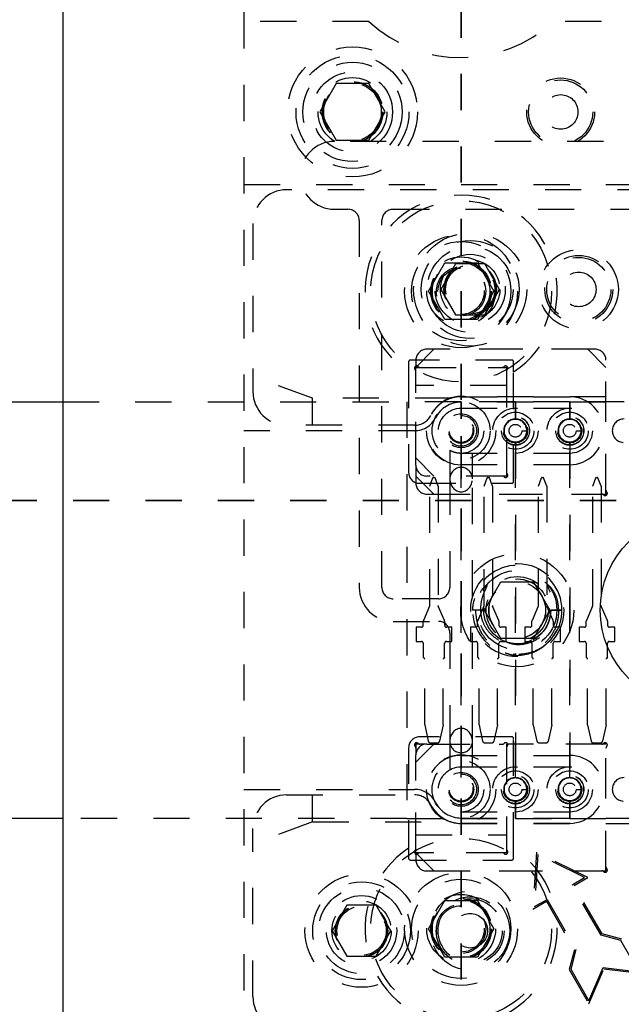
# Model space of a CAD drawing. Header units: inches. Extents: x 1880 to 2363, y -453 to -54.
# Tile 79 of 256: x 1897.56 to 1899.22, y -421.32 to -418.61. Entities that reach past the tile are written whole.
import ezdxf

# ---------------------------------------------------------------- set-up
doc = ezdxf.new("R2010")
doc.units = ezdxf.units.IN
doc.header["$LTSCALE"] = 0.5
doc.header["$MEASUREMENT"] = 0
doc.linetypes.add('HIDDEN', pattern=[0.225, 0.15, -0.075])
doc.linetypes.add('PHANTOM', pattern=[0.25, 0.125, -0.025, 0.025, -0.025, 0.025, -0.025])
doc.layers.add('SID-M-H', color=4, linetype='HIDDEN')
doc.layers.add('SID-M-S', color=105, linetype='Continuous')

msp = doc.modelspace()

# ---------------------------------------------------------------- linework, layer by layer
at = {"color": 7, "linetype": 'PHANTOM', "lineweight": 35}
for p, q in [((1898.77767, -411.55517), (1898.77767, -428.91517)), ((1899.80586, -419.93267), (1892.76167, -419.93267))]:
    msp.add_line(p, q, dxfattribs=at)
at = {"layer": 'SID-M-H'}
for p, q in [((1898.17767, -416.98517), (1898.17767, -423.48517)), ((1898.52272, -418.61017), (1898.17767, -418.61017)), ((1902.36517, -418.61017), (1899.03262, -418.61017)), ((1898.43256, -418.78204), (1898.38746, -418.86017)), ((1898.52277, -418.78204), (1898.43256, -418.78204)), ((1898.56788, -418.86017), (1898.52277, -418.78204)), ((1898.38746, -418.86017), (1898.43256, -418.93829)), ((1898.52277, -418.93829), (1898.56788, -418.86017)), ((1905.17089, -418.94142), (1898.42767, -418.94142)), ((1898.43256, -418.93829), (1898.52277, -418.93829)), ((1898.17767, -419.06007), (1902.36517, -419.06007)), ((1901.70967, -419.07507), (1898.29567, -419.07507)), ((1898.42767, -419.12892), (1898.46517, -419.12892)), ((1898.59017, -419.12892), (1899.76517, -419.12892)), ((1898.20267, -419.16807), (1898.20267, -419.63207)), ((1898.49642, -419.16017), (1898.49642, -420.17267)), ((1898.55892, -420.17267), (1898.55892, -419.16017)), ((1898.68746, -419.35517), (1898.73256, -419.27704)), ((1898.76207, -419.27976), (1898.72148, -419.35007)), ((1898.73256, -419.27704), (1898.82277, -419.27704)), ((1898.84326, -419.27976), (1898.76207, -419.27976)), ((1898.82277, -419.27704), (1898.86788, -419.35517)), ((1898.88386, -419.35007), (1898.84326, -419.27976)), ((1898.73256, -419.43329), (1898.68746, -419.35517)), ((1898.72148, -419.35007), (1898.76207, -419.42038)), ((1898.86788, -419.35517), (1898.82277, -419.43329)), ((1898.84326, -419.42038), (1898.88386, -419.35007)), ((1898.76207, -419.42038), (1898.84326, -419.42038)), ((1898.82277, -419.43329), (1898.73256, -419.43329)), ((1898.70267, -419.51517), (1898.65267, -419.56517)), ((1899.14767, -419.51517), (1898.68267, -419.51517)), ((1899.12767, -419.51517), (1898.70267, -419.51517)), ((1899.17767, -419.56517), (1899.12767, -419.51517)), ((1898.63267, -419.55017), (1898.63267, -419.57758)), ((1898.91767, -419.54517), (1898.63767, -419.54517)), ((1898.65267, -419.54517), (1898.65267, -419.56517)), ((1898.65267, -419.81517), (1898.65267, -419.56517)), ((1898.65267, -419.56517), (1898.90267, -419.56517)), ((1898.66362, -419.56517), (1898.89171, -419.56517)), ((1898.90267, -419.56517), (1898.90267, -419.86517)), ((1898.92267, -419.57758), (1898.92267, -419.55017)), ((1899.17767, -419.90421), (1899.17767, -419.54517)), ((1899.17767, -419.91517), (1899.17767, -419.56517)), ((1898.36751, -419.65017), (1898.20267, -419.59017)), ((1898.63267, -419.57758), (1898.63267, -419.85517)), ((1898.65267, -419.83517), (1898.65267, -419.57612)), ((1898.90267, -419.57612), (1898.90267, -419.85421)), ((1898.92267, -419.88017), (1898.92267, -419.57758)), ((1898.90267, -419.61517), (1898.65267, -419.61517)), ((1899.37767, -419.64617), (1898.77767, -419.64617)), ((1898.77767, -419.64642), (1899.07767, -419.64642)), ((1897.67767, -419.66017), (1898.62767, -419.66017)), ((1898.36751, -419.72507), (1898.36751, -419.65017)), ((1898.75054, -419.65017), (1898.36751, -419.65017)), ((1898.62767, -419.66017), (1898.62767, -420.81017)), ((1898.62767, -419.66017), (1898.62767, -420.81017)), ((1898.77767, -419.66017), (1898.62767, -419.66017)), ((1898.77767, -419.66017), (1898.77767, -419.70767)), ((1898.92767, -419.66017), (1898.77767, -419.66017)), ((1898.77767, -419.70767), (1898.77767, -419.66017)), ((1899.37767, -419.66117), (1898.77767, -419.66117)), ((1899.07767, -419.66017), (1898.92767, -419.66017)), ((1898.92767, -419.66017), (1898.92767, -419.70767)), ((1898.92767, -419.70767), (1898.92767, -419.66017)), ((1899.07767, -419.66017), (1899.07767, -419.70767)), ((1899.22767, -419.66017), (1899.07767, -419.66017)), ((1899.07767, -419.70767), (1899.07767, -419.66017)), ((1898.77767, -419.67767), (1899.07767, -419.67767)), ((1898.92767, -419.68899), (1898.92767, -419.68899)), ((1899.07767, -419.68899), (1899.07767, -419.68899)), ((1898.64922, -419.72507), (1898.29567, -419.72507)), ((1898.92767, -419.70867), (1898.92767, -419.70867)), ((1899.07767, -419.70867), (1899.07767, -419.70867)), ((1898.64922, -419.74007), (1898.17767, -419.74007)), ((1898.94528, -419.74017), (1898.95916, -419.74017)), ((1899.09528, -419.74017), (1899.10916, -419.74017)), ((1898.77767, -419.77267), (1898.77767, -420.69767)), ((1898.77767, -420.69767), (1898.77767, -419.77267)), ((1898.92767, -419.77267), (1898.92767, -420.69767)), ((1898.92767, -420.69767), (1898.92767, -419.77267)), ((1899.07767, -419.77267), (1899.07767, -420.69767)), ((1899.07767, -420.69767), (1899.07767, -419.77267)), ((1898.74642, -419.79447), (1898.74642, -419.87267)), ((1899.07767, -419.80267), (1898.77767, -419.80267)), ((1898.80892, -419.87267), (1898.80892, -419.80267)), ((1898.70267, -419.86517), (1898.65267, -419.81517)), ((1898.65267, -419.83517), (1898.65267, -419.86517)), ((1898.65267, -419.83517), (1898.65267, -419.88517)), ((1899.07767, -419.83392), (1898.77767, -419.83392)), ((1898.65267, -419.86517), (1898.70267, -419.91517)), ((1898.89171, -419.86517), (1898.68267, -419.86517)), ((1898.90267, -419.86517), (1898.70267, -419.86517)), ((1898.66267, -419.88517), (1898.91767, -419.88517)), ((1898.69117, -419.89332), (1898.69974, -419.86977)), ((1898.69117, -419.89332), (1898.69974, -419.86977)), ((1898.70077, -419.86903), (1898.70457, -419.86903)), ((1898.70077, -419.86903), (1898.70457, -419.86903)), ((1898.71417, -419.89332), (1898.7056, -419.86977)), ((1898.71417, -419.89332), (1898.7056, -419.86977)), ((1898.74642, -419.87267), (1898.74642, -420.17267)), ((1898.80892, -420.59767), (1898.80892, -419.87267)), ((1898.84117, -419.89332), (1898.84974, -419.86977)), ((1898.85077, -419.86903), (1898.85457, -419.86903)), ((1898.86417, -419.89332), (1898.8556, -419.86977)), ((1898.99117, -419.89332), (1898.99974, -419.86977)), ((1899.00077, -419.86903), (1899.00457, -419.86903)), ((1899.01417, -419.89332), (1899.0056, -419.86977)), ((1899.14117, -419.89332), (1899.14974, -419.86977)), ((1899.15077, -419.86903), (1899.15457, -419.86903)), ((1899.16417, -419.89332), (1899.1556, -419.86977)), ((1898.68267, -419.91517), (1899.16671, -419.91517)), ((1898.69117, -420.22232), (1898.69117, -419.89332)), ((1898.69117, -420.22232), (1898.69117, -419.89332)), ((1898.70267, -419.91517), (1899.17767, -419.91517)), ((1898.71417, -419.89332), (1898.71417, -420.22232)), ((1898.71417, -419.89332), (1898.71417, -420.22232)), ((1898.84117, -420.22232), (1898.84117, -419.89332)), ((1898.86417, -419.89332), (1898.86417, -420.22232)), ((1898.99117, -420.22232), (1898.99117, -419.89332)), ((1899.01417, -419.89332), (1899.01417, -420.22232)), ((1899.14117, -420.22232), (1899.14117, -419.89332)), ((1899.16417, -419.89332), (1899.16417, -420.22232)), ((1898.84248, -420.23517), (1898.88758, -420.15707)), ((1898.88758, -420.15707), (1898.97776, -420.15707)), ((1898.97776, -420.15707), (1899.02285, -420.23517)), ((1898.71517, -420.20392), (1898.59017, -420.20392)), ((1898.69076, -420.22431), (1898.67355, -420.26409)), ((1898.69076, -420.22431), (1898.67355, -420.26409)), ((1898.73178, -420.26409), (1898.71458, -420.22431)), ((1898.73178, -420.26409), (1898.71458, -420.22431)), ((1898.82078, -420.23517), (1898.80922, -420.23517)), ((1898.8401, -420.23517), (1898.80933, -420.23517)), ((1898.8402, -420.23517), (1898.82078, -420.23517)), ((1898.84076, -420.22431), (1898.82355, -420.26409)), ((1898.84022, -420.23517), (1898.8402, -420.23517)), ((1898.88758, -420.31327), (1898.84248, -420.23517)), ((1898.88178, -420.26409), (1898.86458, -420.22431)), ((1898.99076, -420.22431), (1898.97355, -420.26409)), ((1899.02285, -420.23517), (1898.97776, -420.31327)), ((1899.03178, -420.26409), (1899.01458, -420.22431)), ((1899.02523, -420.23517), (1899.056, -420.23517)), ((1899.05612, -420.23517), (1899.02524, -420.23517)), ((1899.05597, -420.23517), (1899.02526, -420.23517)), ((1899.14076, -420.22431), (1899.12355, -420.26409)), ((1899.18178, -420.26409), (1899.16458, -420.22431)), ((1898.59017, -420.26642), (1898.71517, -420.26642)), ((1898.67314, -420.27741), (1898.67314, -420.26607)), ((1898.67314, -420.27741), (1898.67314, -420.26607)), ((1898.73219, -420.26607), (1898.73219, -420.27741)), ((1898.73219, -420.26607), (1898.73219, -420.27741)), ((1898.82314, -420.27741), (1898.82314, -420.26607)), ((1898.88219, -420.26607), (1898.88219, -420.27741)), ((1898.97314, -420.27741), (1898.97314, -420.26607)), ((1899.03219, -420.26607), (1899.03219, -420.27741)), ((1899.12314, -420.27741), (1899.12314, -420.26607)), ((1899.18219, -420.26607), (1899.18219, -420.27741)), ((1898.65345, -420.28241), (1898.65345, -420.32178)), ((1898.66814, -420.28241), (1898.65345, -420.28241)), ((1898.65345, -420.28241), (1898.65345, -420.32178)), ((1898.66814, -420.28241), (1898.65345, -420.28241)), ((1898.75188, -420.28241), (1898.73719, -420.28241)), ((1898.75188, -420.28241), (1898.73719, -420.28241)), ((1898.74642, -420.29767), (1898.74642, -420.59767)), ((1898.75188, -420.32178), (1898.75188, -420.28241)), ((1898.75188, -420.32178), (1898.75188, -420.28241)), ((1898.80345, -420.28241), (1898.80345, -420.32178)), ((1898.81814, -420.28241), (1898.80345, -420.28241)), ((1898.90188, -420.28241), (1898.88719, -420.28241)), ((1898.90188, -420.32178), (1898.90188, -420.28241)), ((1898.96814, -420.28241), (1898.95345, -420.28241)), ((1898.95345, -420.28241), (1898.95345, -420.32178)), ((1899.02504, -420.31704), (1899.04434, -420.2877)), ((1899.05188, -420.28241), (1899.03719, -420.28241)), ((1899.05188, -420.32178), (1899.05188, -420.28241)), ((1899.10345, -420.28241), (1899.10345, -420.32178)), ((1899.11814, -420.28241), (1899.10345, -420.28241)), ((1899.20188, -420.28241), (1899.18719, -420.28241)), ((1899.20188, -420.32178), (1899.20188, -420.28241)), ((1898.65345, -420.32178), (1898.66814, -420.32178)), ((1898.65345, -420.32178), (1898.66814, -420.32178)), ((1898.67314, -420.32678), (1898.67314, -420.36509)), ((1898.67314, -420.32678), (1898.67314, -420.36509)), ((1898.73219, -420.36509), (1898.73219, -420.32678)), ((1898.73219, -420.36509), (1898.73219, -420.32678)), ((1898.73719, -420.32178), (1898.75188, -420.32178)), ((1898.73719, -420.32178), (1898.75188, -420.32178)), ((1898.80345, -420.32178), (1898.81814, -420.32178)), ((1898.82314, -420.32678), (1898.82314, -420.36509)), ((1898.88219, -420.36509), (1898.88219, -420.32678)), ((1898.88719, -420.32178), (1898.90188, -420.32178)), ((1898.97776, -420.31327), (1898.88758, -420.31327)), ((1898.95345, -420.32178), (1898.96814, -420.32178)), ((1898.97314, -420.32678), (1898.97314, -420.36509)), ((1899.03219, -420.36509), (1899.03219, -420.32678)), ((1899.03719, -420.32178), (1899.05188, -420.32178)), ((1899.10345, -420.32178), (1899.11814, -420.32178)), ((1899.12314, -420.32678), (1899.12314, -420.36509)), ((1899.18219, -420.36509), (1899.18219, -420.32678)), ((1899.18719, -420.32178), (1899.20188, -420.32178)), ((1898.67561, -420.36756), (1898.67314, -420.36509)), ((1898.67561, -420.36756), (1898.67314, -420.36509)), ((1898.67708, -420.5521), (1898.67708, -420.3711)), ((1898.67708, -420.5521), (1898.67708, -420.3711)), ((1898.72826, -420.5521), (1898.72826, -420.3711)), ((1898.72826, -420.5521), (1898.72826, -420.3711)), ((1898.73219, -420.36509), (1898.72972, -420.36756)), ((1898.73219, -420.36509), (1898.72972, -420.36756)), ((1898.82561, -420.36756), (1898.82314, -420.36509)), ((1898.82708, -420.5521), (1898.82708, -420.3711)), ((1898.87826, -420.5521), (1898.87826, -420.3711)), ((1898.88219, -420.36509), (1898.87972, -420.36756)), ((1898.97561, -420.36756), (1898.97314, -420.36509)), ((1898.97708, -420.5521), (1898.97708, -420.3711)), ((1899.02826, -420.5521), (1899.02826, -420.3711)), ((1899.03219, -420.36509), (1899.02972, -420.36756)), ((1899.12561, -420.36756), (1899.12314, -420.36509)), ((1899.12708, -420.5521), (1899.12708, -420.3711)), ((1899.17826, -420.5521), (1899.17826, -420.3711)), ((1899.18219, -420.36509), (1899.17972, -420.36756)), ((1898.67708, -420.5521), (1898.68704, -420.59738)), ((1898.67708, -420.5521), (1898.68704, -420.59738)), ((1898.72826, -420.5521), (1898.71829, -420.59738)), ((1898.72826, -420.5521), (1898.71829, -420.59738)), ((1898.82708, -420.5521), (1898.83704, -420.59738)), ((1898.87826, -420.5521), (1898.86829, -420.59738)), ((1898.97708, -420.5521), (1898.98704, -420.59738)), ((1899.02826, -420.5521), (1899.01829, -420.59738)), ((1899.12708, -420.5521), (1899.13704, -420.59738)), ((1899.17826, -420.5521), (1899.16829, -420.59738)), ((1898.91767, -420.58517), (1898.66267, -420.58517)), ((1898.74642, -420.59767), (1898.74642, -420.67576)), ((1898.80892, -420.66767), (1898.80892, -420.59767)), ((1898.92267, -420.89276), (1898.92267, -420.59017)), ((1898.63267, -420.61517), (1898.63267, -420.89276)), ((1898.65267, -420.60517), (1898.65267, -420.63517)), ((1898.68267, -420.60517), (1898.65267, -420.60517)), ((1898.65267, -420.65517), (1898.70267, -420.60517)), ((1898.65267, -420.61612), (1898.65267, -420.63517)), ((1898.68267, -420.60517), (1898.66362, -420.60517)), ((1898.68267, -420.60517), (1898.89171, -420.60517)), ((1898.69192, -420.60131), (1898.71341, -420.60131)), ((1898.69192, -420.60131), (1898.71341, -420.60131)), ((1898.70267, -420.60517), (1898.90267, -420.60517)), ((1898.84192, -420.60131), (1898.86341, -420.60131)), ((1899.17767, -420.60517), (1898.90267, -420.60517)), ((1899.16671, -420.60517), (1898.90267, -420.60517)), ((1898.90267, -420.60517), (1898.90267, -420.90517)), ((1898.90267, -420.61612), (1898.90267, -420.89421)), ((1898.99192, -420.60131), (1899.01341, -420.60131)), ((1899.14192, -420.60131), (1899.16341, -420.60131)), ((1899.17767, -420.95517), (1899.17767, -420.60517)), ((1899.17767, -420.94421), (1899.17767, -420.61612)), ((1898.65267, -420.89421), (1898.65267, -420.63517)), ((1898.77767, -420.63642), (1899.07767, -420.63642)), ((1898.65267, -420.90517), (1898.65267, -420.65517)), ((1898.77767, -420.66767), (1899.07767, -420.66767)), ((1898.92767, -420.67899), (1898.92767, -420.67899)), ((1899.07767, -420.67899), (1899.07767, -420.67899)), ((1898.92767, -420.69867), (1898.92767, -420.69867)), ((1899.07767, -420.69867), (1899.07767, -420.69867)), ((1898.17767, -420.73027), (1898.64922, -420.73027)), ((1898.94528, -420.73017), (1898.95916, -420.73017)), ((1899.09528, -420.73017), (1899.10916, -420.73017)), ((1898.29567, -420.74527), (1898.64922, -420.74527)), ((1898.36751, -420.82017), (1898.36751, -420.74527)), ((1898.77767, -420.76267), (1898.77767, -420.81017)), ((1898.77767, -420.81017), (1898.77767, -420.76267)), ((1898.92767, -420.76267), (1898.92767, -420.81017)), ((1898.92767, -420.81017), (1898.92767, -420.76267)), ((1899.07767, -420.76267), (1899.07767, -420.81017)), ((1899.07767, -420.81017), (1899.07767, -420.76267)), ((1898.62767, -420.81017), (1897.67767, -420.81017)), ((1898.62767, -420.81017), (1898.77767, -420.81017)), ((1899.07767, -420.79267), (1898.77767, -420.79267)), ((1898.77767, -420.80917), (1899.37767, -420.80917)), ((1898.77767, -420.81017), (1898.92767, -420.81017)), ((1898.92767, -420.81017), (1899.07767, -420.81017)), ((1899.07767, -420.81017), (1899.22767, -420.81017)), ((1898.36751, -420.82017), (1898.20267, -420.88017)), ((1898.20267, -421.30227), (1898.20267, -420.83827)), ((1898.36751, -420.82017), (1898.75054, -420.82017)), ((1899.07767, -420.82392), (1898.77767, -420.82392)), ((1898.77767, -420.82417), (1899.37767, -420.82417)), ((1898.65267, -420.85517), (1898.90267, -420.85517)), ((1898.63267, -420.89276), (1898.63267, -420.92017)), ((1898.92267, -420.92017), (1898.92267, -420.89276)), ((1898.63767, -420.92517), (1898.91767, -420.92517)), ((1898.65267, -420.90517), (1898.70267, -420.95517)), ((1898.65267, -420.90517), (1898.65267, -420.92517)), ((1898.90267, -420.90517), (1898.65267, -420.90517)), ((1898.89171, -420.90517), (1898.66362, -420.90517)), ((1898.98593, -420.90349), (1898.97578, -421.06086)), ((1898.98954, -420.90973), (1898.98025, -421.05366)), ((1899.12729, -420.97338), (1898.98593, -420.90349)), ((1899.11882, -420.97366), (1898.98954, -420.90973)), ((1898.68267, -420.95517), (1899.16671, -420.95517)), ((1898.70267, -420.95517), (1899.17767, -420.95517)), ((1899.08418, -420.99366), (1899.11882, -420.97366)), ((1899.08964, -420.99512), (1899.12729, -420.97338)), ((1899.16418, -421.13222), (1899.08418, -420.99366)), ((1899.16681, -421.12879), (1899.08964, -420.99512)), ((1898.98025, -421.05366), (1899.01489, -421.03366)), ((1899.01489, -421.03366), (1899.09489, -421.17222)), ((1898.46207, -421.04996), (1898.42148, -421.12027)), ((1898.54326, -421.04996), (1898.46207, -421.04996)), ((1898.58386, -421.12027), (1898.54326, -421.04996)), ((1898.68746, -421.11517), (1898.73256, -421.03704)), ((1898.73256, -421.03704), (1898.82277, -421.03704)), ((1898.82277, -421.03704), (1898.86788, -421.11517)), ((1898.97578, -421.06086), (1899.01343, -421.03912)), ((1899.01343, -421.03912), (1899.0906, -421.17279)), ((1898.73256, -421.19329), (1898.68746, -421.11517)), ((1898.86788, -421.11517), (1898.82277, -421.19329)), ((1898.42148, -421.12027), (1898.46207, -421.19058)), ((1898.54326, -421.19058), (1898.58386, -421.12027)), ((1899.21882, -421.14686), (1899.16418, -421.13222)), ((1899.22145, -421.14343), (1899.16681, -421.12879)), ((1899.26882, -421.23347), (1899.21882, -421.14686)), ((1898.46207, -421.19058), (1898.54326, -421.19058)), ((1898.82277, -421.19329), (1898.73256, -421.19329)), ((1899.0906, -421.17279), (1899.07596, -421.22743)), ((1899.09489, -421.17222), (1899.08025, -421.22686)), ((1899.13025, -421.31347), (1899.16954, -421.2215)), ((1899.16954, -421.2215), (1899.26882, -421.23347)), ((1899.07596, -421.22743), (1899.13079, -421.32239)), ((1899.08025, -421.22686), (1899.13025, -421.31347)), ((1899.13079, -421.32239), (1899.17204, -421.22583)), ((1899.17204, -421.22583), (1899.27628, -421.23839))]:
    msp.add_line(p, q, dxfattribs=at)
for centre, radius in [((1898.47767, -418.86017), 0.1795), ((1898.47767, -418.86017), 0.156), ((1898.47767, -418.86017), 0.137), ((1898.47767, -418.86017), 0.1105), ((1898.47767, -418.86017), 0.095), ((1898.47767, -418.86017), 0.08397), ((1898.47767, -418.86017), 0.0837), ((1898.47767, -418.86017), 0.08318), ((1899.05267, -418.86017), 0.09375), ((1899.05267, -418.86017), 0.0885), ((1898.47767, -418.86017), 0.0795), ((1899.05267, -418.86017), 0.04775), ((1898.77767, -419.35517), 0.25), ((1898.77767, -419.35517), 0.156), ((1898.80267, -419.35007), 0.15625), ((1898.77767, -419.35517), 0.137), ((1898.80267, -419.35007), 0.135), ((1898.80267, -419.35007), 0.1186), ((1899.10267, -419.35007), 0.10938), ((1898.77767, -419.35517), 0.095), ((1898.80267, -419.35007), 0.097), ((1899.10267, -419.35007), 0.09375), ((1899.10267, -419.35007), 0.0885), ((1898.77767, -419.35517), 0.08397), ((1898.77767, -419.35517), 0.0837), ((1898.77767, -419.35517), 0.08318), ((1898.77767, -419.35517), 0.0795), ((1898.77767, -419.35517), 0.068), ((1898.77767, -419.35517), 0.06398), ((1898.80267, -419.35007), 0.082), ((1898.80267, -419.35007), 0.07247), ((1898.80267, -419.35007), 0.0722), ((1898.80267, -419.35007), 0.07168), ((1898.80267, -419.35007), 0.068), ((1899.10267, -419.35007), 0.04775), ((1898.77767, -419.74017), 0.09563), ((1898.77767, -419.74017), 0.08), ((1898.77767, -419.74017), 0.0625), ((1898.77767, -419.74017), 0.0469), ((1898.77767, -419.74017), 0.0469), ((1898.77767, -419.74017), 0.04248), ((1898.92767, -419.74017), 0.0625), ((1898.92767, -419.74017), 0.05118), ((1898.92767, -419.74017), 0.03906), ((1899.07767, -419.74017), 0.0625), ((1899.07767, -419.74017), 0.05118), ((1899.07767, -419.74017), 0.03906), ((1898.77767, -419.74017), 0.03467), ((1898.77767, -419.74017), 0.033), ((1898.77767, -419.74017), 0.0325), ((1898.92767, -419.74017), 0.0335), ((1898.92767, -419.74017), 0.0315), ((1898.92767, -419.74017), 0.01761), ((1899.07767, -419.74017), 0.0335), ((1899.07767, -419.74017), 0.0315), ((1899.07767, -419.74017), 0.01761), ((1898.93267, -420.23517), 0.15625), ((1898.93267, -420.23517), 0.1285), ((1898.93267, -420.23517), 0.10938), ((1898.93267, -420.23517), 0.09245), ((1898.93267, -420.23517), 0.08594), ((1898.93267, -420.23517), 0.0785), ((1898.93267, -420.23517), 0.078), ((1898.77767, -420.73017), 0.09563), ((1898.77767, -420.73017), 0.08), ((1898.77767, -420.73017), 0.0625), ((1898.92767, -420.73017), 0.0625), ((1898.92767, -420.73017), 0.05118), ((1899.07767, -420.73017), 0.0625), ((1899.07767, -420.73017), 0.05118), ((1898.77767, -420.73017), 0.0469), ((1898.77767, -420.73017), 0.0469), ((1898.77767, -420.73017), 0.04248), ((1898.77767, -420.73017), 0.03467), ((1898.77767, -420.73017), 0.033), ((1898.77767, -420.73017), 0.0325), ((1898.92767, -420.73017), 0.03906), ((1898.92767, -420.73017), 0.0335), ((1898.92767, -420.73017), 0.0315), ((1899.07767, -420.73017), 0.03906), ((1899.07767, -420.73017), 0.0335), ((1899.07767, -420.73017), 0.0315), ((1898.92767, -420.73017), 0.01761), ((1899.07767, -420.73017), 0.01761), ((1898.77767, -421.11517), 0.25), ((1898.50267, -421.12027), 0.15625), ((1898.77767, -421.11517), 0.156), ((1898.77767, -421.11517), 0.137), ((1898.50267, -421.12027), 0.135), ((1898.50267, -421.12027), 0.1186), ((1898.50267, -421.12027), 0.097), ((1898.77767, -421.11517), 0.095), ((1898.80267, -421.12027), 0.10938), ((1898.77767, -421.11517), 0.08397), ((1898.77767, -421.11517), 0.0837), ((1898.77767, -421.11517), 0.08318), ((1898.80267, -421.12027), 0.09375), ((1898.80267, -421.12027), 0.0885), ((1898.50267, -421.12027), 0.082), ((1898.50267, -421.12027), 0.07247), ((1898.50267, -421.12027), 0.0722), ((1898.50267, -421.12027), 0.07168), ((1898.50267, -421.12027), 0.068), ((1898.77767, -421.11517), 0.0795), ((1898.77767, -421.11517), 0.068), ((1898.77767, -421.11517), 0.06398), ((1898.80267, -421.12027), 0.04775)]:
    msp.add_circle(centre, radius, dxfattribs=at)
for centre, radius, start, end in [((1898.77767, -418.33517), 0.375, 227.16657, 312.83343), ((1898.42767, -419.03517), 0.09375, 90, 270), ((1898.29567, -419.16807), 0.093, 90, 180), ((1898.77767, -419.35517), 0.2655, 303.10256, 236.89744), ((1898.46517, -419.16017), 0.03125, 0, 90), ((1898.59017, -419.16017), 0.03125, 90, 180), ((1898.68267, -419.54517), 0.03, 90, 180), ((1899.14767, -419.54517), 0.03, 0, 90), ((1898.63767, -419.55017), 0.005, 90, 180), ((1898.65479, -419.56729), 0.006, 42.59227, 227.40773), ((1898.66362, -419.55917), 0.006, 222.59227, 270), ((1898.89171, -419.55917), 0.006, 270, 317.40773), ((1898.90054, -419.56729), 0.006, 312.59227, 137.40773), ((1898.91767, -419.55017), 0.005, 0, 90), ((1898.64667, -419.57612), 0.006, 0, 47.40773), ((1898.90867, -419.57612), 0.006, 132.59227, 180), ((1898.29567, -419.63207), 0.093, 180, 270), ((1898.77767, -419.74017), 0.09375, 90, 270), ((1898.77767, -419.74017), 0.094, 90, 153.12257), ((1899.07767, -419.74017), 0.09375, 270, 90), ((1898.77767, -419.74017), 0.079, 90, 153.12257), ((1898.64922, -419.67507), 0.05, 270, 333.12257), ((1898.92767, -419.74017), 0.03937, 270, 180), ((1899.07767, -419.74017), 0.03937, 270, 180), ((1898.64922, -419.67507), 0.065, 270, 333.12257), ((1898.92767, -419.74017), 0.0325, 90, 270), ((1898.92767, -419.74017), 0.0315, 90, 180), ((1898.92767, -419.74017), 0.0325, 270, 90), ((1898.92767, -419.74017), 0.0315, 270, 90), ((1899.07767, -419.74017), 0.0325, 90, 270), ((1899.07767, -419.74017), 0.0315, 90, 180), ((1899.07767, -419.74017), 0.0325, 270, 90), ((1899.07767, -419.74017), 0.0315, 270, 90), ((1899.22767, -419.74017), 0.0325, 90, 270), ((1898.92767, -419.74017), 0.03937, 180, 270), ((1898.92767, -419.74017), 0.0315, 180, 270), ((1899.07767, -419.74017), 0.03937, 180, 270), ((1899.07767, -419.74017), 0.0315, 180, 270), ((1898.68267, -419.83517), 0.03, 180, 270), ((1898.66267, -419.85517), 0.03, 180, 270), ((1898.77767, -419.87267), 0.03125, 0, 180), ((1898.89171, -419.87117), 0.006, 42.59227, 90), ((1898.90054, -419.86305), 0.006, 222.59227, 47.40773), ((1898.90867, -419.85421), 0.006, 180, 227.40773), ((1898.68267, -419.88517), 0.03, 180, 270), ((1898.70317, -419.87341), 0.005, 118.69771, 133.30625), ((1898.70317, -419.87341), 0.005, 118.69771, 133.30625), ((1898.70217, -419.87341), 0.005, 46.69375, 61.30229), ((1898.70217, -419.87341), 0.005, 46.69375, 61.30229), ((1898.85317, -419.87341), 0.005, 118.69771, 133.30625), ((1898.85217, -419.87341), 0.005, 46.69375, 61.30229), ((1898.91767, -419.88017), 0.005, 270, 0), ((1899.00317, -419.87341), 0.005, 118.69771, 133.30625), ((1899.00217, -419.87341), 0.005, 46.69375, 61.30229), ((1899.15317, -419.87341), 0.005, 118.69771, 133.30625), ((1899.15217, -419.87341), 0.005, 46.69375, 61.30229), ((1899.16671, -419.92117), 0.006, 42.59227, 90), ((1899.17554, -419.91305), 0.006, 222.59227, 47.40773), ((1899.18367, -419.90421), 0.006, 180, 227.40773), ((1898.93267, -420.23517), 0.12345, 0, 318.49399), ((1898.59017, -420.17267), 0.09375, 180, 270), ((1898.59017, -420.17267), 0.03125, 180, 270), ((1898.71517, -420.17267), 0.03125, 270, 0), ((1898.68617, -420.22232), 0.005, 336.61152, 0), ((1898.68617, -420.22232), 0.005, 336.61152, 0), ((1898.71917, -420.22232), 0.005, 180, 203.38848), ((1898.71917, -420.22232), 0.005, 180, 203.38848), ((1898.83617, -420.22232), 0.005, 336.61152, 0), ((1898.86917, -420.22232), 0.005, 180, 203.38848), ((1898.98617, -420.22232), 0.005, 336.61152, 0), ((1899.01917, -420.22232), 0.005, 180, 203.38848), ((1899.13617, -420.22232), 0.005, 336.61152, 0), ((1899.16917, -420.22232), 0.005, 180, 203.38848), ((1898.67814, -420.26607), 0.005, 156.61152, 180), ((1898.67814, -420.26607), 0.005, 156.61152, 180), ((1898.71517, -420.29767), 0.03125, 0, 90), ((1898.72719, -420.26607), 0.005, 0, 23.38848), ((1898.72719, -420.26607), 0.005, 0, 23.38848), ((1898.82814, -420.26607), 0.005, 156.61152, 180), ((1898.87719, -420.26607), 0.005, 0, 23.38848), ((1898.97814, -420.26607), 0.005, 156.61152, 180), ((1899.02719, -420.26607), 0.005, 0, 23.38848), ((1899.12814, -420.26607), 0.005, 156.61152, 180), ((1899.17719, -420.26607), 0.005, 0, 23.38848), ((1898.66814, -420.27741), 0.005, 270, 0), ((1898.66814, -420.27741), 0.005, 270, 0), ((1898.73719, -420.27741), 0.005, 180, 270), ((1898.73719, -420.27741), 0.005, 180, 270), ((1898.81814, -420.27741), 0.005, 270, 0), ((1898.88719, -420.27741), 0.005, 180, 270), ((1898.96814, -420.27741), 0.005, 270, 0), ((1899.03719, -420.27741), 0.005, 180, 270), ((1899.11814, -420.27741), 0.005, 270, 0), ((1899.18719, -420.27741), 0.005, 180, 270), ((1898.66814, -420.32678), 0.005, 0, 90), ((1898.66814, -420.32678), 0.005, 0, 90), ((1898.73719, -420.32678), 0.005, 90, 180), ((1898.73719, -420.32678), 0.005, 90, 180), ((1898.81814, -420.32678), 0.005, 0, 90), ((1898.88719, -420.32678), 0.005, 90, 180), ((1898.96814, -420.32678), 0.005, 0, 90), ((1899.03719, -420.32678), 0.005, 90, 180), ((1899.11814, -420.32678), 0.005, 0, 90), ((1899.18719, -420.32678), 0.005, 90, 180), ((1898.67208, -420.3711), 0.005, 0, 45), ((1898.67208, -420.3711), 0.005, 0, 45), ((1898.73326, -420.3711), 0.005, 135, 180), ((1898.73326, -420.3711), 0.005, 135, 180), ((1898.82208, -420.3711), 0.005, 0, 45), ((1898.88326, -420.3711), 0.005, 135, 180), ((1898.97208, -420.3711), 0.005, 0, 45), ((1899.03326, -420.3711), 0.005, 135, 180), ((1899.12208, -420.3711), 0.005, 0, 45), ((1899.18326, -420.3711), 0.005, 135, 180), ((1898.66267, -420.61517), 0.03, 90, 180), ((1898.69192, -420.59631), 0.005, 192.40742, 270), ((1898.69192, -420.59631), 0.005, 192.40742, 270), ((1898.71341, -420.59631), 0.005, 270, 347.59258), ((1898.71341, -420.59631), 0.005, 270, 347.59258), ((1898.77767, -420.59767), 0.03125, 180, 0), ((1898.84192, -420.59631), 0.005, 192.40742, 270), ((1898.86341, -420.59631), 0.005, 270, 347.59258), ((1898.91767, -420.59017), 0.005, 0, 90), ((1898.99192, -420.59631), 0.005, 192.40742, 270), ((1899.01341, -420.59631), 0.005, 270, 347.59258), ((1899.14192, -420.59631), 0.005, 192.40742, 270), ((1899.16341, -420.59631), 0.005, 270, 347.59258), ((1898.65479, -420.60729), 0.006, 42.59227, 227.40773), ((1898.64667, -420.61612), 0.006, 0, 47.40773), ((1898.68267, -420.63517), 0.03, 90, 180), ((1898.66362, -420.59917), 0.006, 222.59227, 270), ((1898.89171, -420.59917), 0.006, 270, 317.40773), ((1898.90054, -420.60729), 0.006, 312.59227, 137.40773), ((1898.90867, -420.61612), 0.006, 132.59227, 180), ((1899.16671, -420.59917), 0.006, 270, 317.40773), ((1899.17554, -420.60729), 0.006, 312.59227, 137.40773), ((1899.18367, -420.61612), 0.006, 132.59227, 180), ((1898.77767, -420.73017), 0.09375, 90, 270), ((1899.07767, -420.73017), 0.09375, 270, 90), ((1898.92767, -420.73017), 0.03937, 270, 180), ((1898.92767, -420.73017), 0.0325, 90, 270), ((1898.92767, -420.73017), 0.0315, 90, 180), ((1898.92767, -420.73017), 0.0325, 270, 90), ((1898.92767, -420.73017), 0.0315, 270, 90), ((1899.07767, -420.73017), 0.03937, 270, 180), ((1899.07767, -420.73017), 0.0325, 90, 270), ((1899.07767, -420.73017), 0.0315, 90, 180), ((1899.07767, -420.73017), 0.0325, 270, 90), ((1899.07767, -420.73017), 0.0315, 270, 90), ((1899.22767, -420.73017), 0.0325, 90, 270), ((1898.64922, -420.79527), 0.065, 26.87743, 90), ((1898.92767, -420.73017), 0.03937, 180, 270), ((1898.92767, -420.73017), 0.0315, 180, 270), ((1899.07767, -420.73017), 0.03937, 180, 270), ((1899.07767, -420.73017), 0.0315, 180, 270), ((1898.29567, -420.83827), 0.093, 90, 180), ((1898.64922, -420.79527), 0.05, 26.87743, 90), ((1898.77767, -420.73017), 0.094, 206.87743, 270), ((1898.77767, -420.73017), 0.079, 206.87743, 270), ((1898.77767, -421.11517), 0.2655, 123.10256, 56.89744), ((1898.65479, -420.90305), 0.006, 132.59227, 317.40773), ((1898.64667, -420.89421), 0.006, 312.59227, 0), ((1898.90054, -420.90305), 0.006, 222.59227, 47.40773), ((1898.90867, -420.89421), 0.006, 180, 227.40773), ((1898.63767, -420.92017), 0.005, 180, 270), ((1898.68267, -420.92517), 0.03, 180, 270), ((1898.66362, -420.91117), 0.006, 90, 137.40773), ((1898.89171, -420.91117), 0.006, 42.59227, 90), ((1898.91767, -420.92017), 0.005, 270, 0), ((1899.17554, -420.95305), 0.006, 222.59227, 47.40773), ((1899.18367, -420.94421), 0.006, 180, 227.40773), ((1899.16671, -420.96117), 0.006, 42.59227, 90), ((1898.29567, -421.30227), 0.093, 180, 270)]:
    msp.add_arc(centre, radius, start, end, dxfattribs=at)
for centre, major_axis in [((1898.77767, -419.87267), (0, -0.03608)), ((1898.77767, -420.59767), (0, 0.03608))]:
    msp.add_ellipse(centre, major_axis=major_axis, ratio=0.8660254, start_param=4.712389, end_param=7.8539816, dxfattribs=at)
for points, knots in [([(1898.92767, -419.77954), (1898.92767, -419.77842), (1898.92767, -419.7761), (1898.92767, -419.77346), (1898.92767, -419.77192), (1898.92767, -419.77175), (1898.92767, -419.77166)], [0, 0, 0, 0, 0.2702613, 0.5624294, 0.7897364, 1, 1, 1, 1]), ([(1899.07767, -419.77954), (1899.07767, -419.77842), (1899.07767, -419.7761), (1899.07767, -419.77346), (1899.07767, -419.77192), (1899.07767, -419.77175), (1899.07767, -419.77166)], [0, 0, 0, 0, 0.2702613, 0.5624294, 0.7897364, 1, 1, 1, 1]), ([(1898.77767, -419.80267), (1898.77474, -419.80254), (1898.7689, -419.8023), (1898.76112, -419.80057), (1898.75406, -419.79818), (1898.74831, -419.79544), (1898.74567, -419.7939), (1898.74678, -419.79449), (1898.74696, -419.79458)], [0, 0, 0, 0, 0.1343691, 0.26856823, 0.40658356, 0.60868964, 0.93366679, 1, 1, 1, 1]), ([(1898.83147, -420.23517), (1898.83228, -420.22471), (1898.83386, -420.20414), (1898.8429, -420.18266), (1898.8487, -420.17095), (1898.84948, -420.16791), (1898.84954, -420.16718), (1898.84948, -420.16676), (1898.84932, -420.16648), (1898.84914, -420.16633), (1898.84888, -420.16624), (1898.84838, -420.16624), (1898.84693, -420.16675), (1898.84227, -420.17015), (1898.83295, -420.18089), (1898.82229, -420.20146), (1898.81818, -420.22174), (1898.81799, -420.2334), (1898.81796, -420.23517)], [0, 0, 0, 0, 0.2076038, 0.4083117, 0.4593416, 0.4672989, 0.4706023, 0.4739367, 0.4754729, 0.4770193, 0.4784261, 0.4808219, 0.4869016, 0.5085462, 0.5949381, 0.7677236, 0.9647299, 1, 1, 1, 1]), ([(1899.04737, -420.23517), (1899.04645, -420.22469), (1899.0446, -420.2037), (1899.03335, -420.18213), (1899.02389, -420.17128), (1899.0206, -420.16836), (1899.01883, -420.16711), (1899.0178, -420.16655), (1899.01701, -420.16625), (1899.01646, -420.16623), (1899.01617, -420.16634), (1899.01599, -420.1665), (1899.01585, -420.16678), (1899.01576, -420.16744), (1899.01629, -420.16996), (1899.02063, -420.17921), (1899.03048, -420.20037), (1899.03255, -420.22169), (1899.03386, -420.23517)], [0, 0, 0, 0, 0.2084518, 0.4174801, 0.4693944, 0.4953395, 0.5050157, 0.5125382, 0.5186403, 0.5217116, 0.5232197, 0.5247359, 0.5264592, 0.5292932, 0.5378926, 0.5771165, 0.7328091, 1, 1, 1, 1]), ([(1898.81491, -420.20342), (1898.81287, -420.20944), (1898.80938, -420.21976), (1898.80926, -420.23063), (1898.80922, -420.23517)], [0, 0, 0, 0, 0.5826003, 1, 1, 1, 1]), ([(1899.02512, -420.31698), (1899.0222, -420.32006), (1899.00991, -420.33308), (1898.98277, -420.35022), (1898.94281, -420.35957), (1898.9025, -420.35491), (1898.86641, -420.33723), (1898.83851, -420.30864), (1898.82104, -420.27317), (1898.81896, -420.24756), (1898.81796, -420.23517)], [0, 0, 0, 0, 0.0440351, 0.1858804, 0.3256184, 0.4633566, 0.59959, 0.7351876, 0.8718499, 1, 1, 1, 1]), ([(1898.83147, -420.23517), (1898.83148, -420.23611), (1898.8316, -420.24774), (1898.83658, -420.27046), (1898.85451, -420.29872), (1898.88114, -420.31955), (1898.91298, -420.33036), (1898.94619, -420.33016), (1898.97704, -420.31928), (1899.00238, -420.29918), (1899.01693, -420.27625), (1899.02223, -420.25954), (1899.02398, -420.25077), (1899.02453, -420.24692), (1899.02489, -420.24344), (1899.02508, -420.241), (1899.02522, -420.23808), (1899.02524, -420.23614), (1899.02524, -420.23517)], [0, 0, 0, 0, 0.0094126, 0.1164788, 0.2270009, 0.3382844, 0.4488422, 0.5579297, 0.6652552, 0.7709387, 0.8763192, 0.9317875, 0.9456031, 0.9657469, 0.9707804, 0.9805642, 0.9902707, 1, 1, 1, 1]), ([(1898.9732, -420.31734), (1898.96881, -420.31994), (1898.95466, -420.3283), (1898.92592, -420.33001), (1898.89277, -420.3218), (1898.86459, -420.30141), (1898.84595, -420.27288), (1898.84045, -420.24918), (1898.84024, -420.23679), (1898.84022, -420.23517)], [0, 0, 0, 0, 0.0810525, 0.2615073, 0.4421156, 0.6227395, 0.803248, 0.9742385, 1, 1, 1, 1]), ([(1898.89913, -420.32121), (1898.90575, -420.32398), (1898.92248, -420.33097), (1898.95245, -420.33011), (1898.98416, -420.31962), (1899.01083, -420.2987), (1899.02875, -420.27046), (1899.03373, -420.24774), (1899.03385, -420.23611), (1899.03386, -420.23517)], [0, 0, 0, 0, 0.1135386, 0.2868613, 0.46252, 0.6393317, 0.8149338, 0.9850449, 1, 1, 1, 1]), ([(1899.04737, -420.23517), (1899.04637, -420.24757), (1899.0443, -420.2732), (1899.02677, -420.30848), (1898.99922, -420.33769), (1898.97489, -420.34755), (1898.96278, -420.35247)], [0, 0, 0, 0, 0.2395731, 0.4950597, 0.7485558, 1, 1, 1, 1]), ([(1899.02512, -420.31698), (1899.03201, -420.30784), (1899.04694, -420.28809), (1899.05521, -420.25857), (1899.05592, -420.24026), (1899.05612, -420.23517)], [0, 0, 0, 0, 0.3830485, 0.8285803, 1, 1, 1, 1]), ([(1898.89954, -420.35333), (1898.90189, -420.35401), (1898.90778, -420.3557), (1898.92602, -420.36193), (1898.95659, -420.35846), (1898.99084, -420.3477), (1899.0076, -420.3327), (1899.01455, -420.32649)], [0, 0, 0, 0, 0.0590763, 0.148279, 0.4629255, 0.7774794, 1, 1, 1, 1]), ([(1898.92951, -420.35648), (1898.92728, -420.35708), (1898.92481, -420.35775), (1898.92241, -420.35715), (1898.92218, -420.35709)], [0, 0, 0, 0, 0.9048967, 1, 1, 1, 1]), ([(1898.92767, -420.76954), (1898.92767, -420.76842), (1898.92767, -420.7661), (1898.92767, -420.76346), (1898.92767, -420.76192), (1898.92767, -420.76175), (1898.92767, -420.76166)], [0, 0, 0, 0, 0.2702613, 0.5624294, 0.7897364, 1, 1, 1, 1]), ([(1899.07767, -420.76954), (1899.07767, -420.76842), (1899.07767, -420.7661), (1899.07767, -420.76346), (1899.07767, -420.76192), (1899.07767, -420.76175), (1899.07767, -420.76166)], [0, 0, 0, 0, 0.2702613, 0.5624294, 0.7897364, 1, 1, 1, 1])]:
    msp.add_open_spline(points, degree=3, knots=knots, dxfattribs=at)
at = {"layer": 'SID-M-S'}
for p, q in [((1897.67767, -413.23517), (1897.67767, -427.23517)), ((1894.62767, -419.66017), (1897.67767, -419.66017)), ((1897.67767, -420.81017), (1894.62767, -420.81017))]:
    msp.add_line(p, q, dxfattribs=at)
msp.add_circle((1899.42767, -420.23517), 0.26565, dxfattribs=at)

doc.saveas('drawing.dxf')
